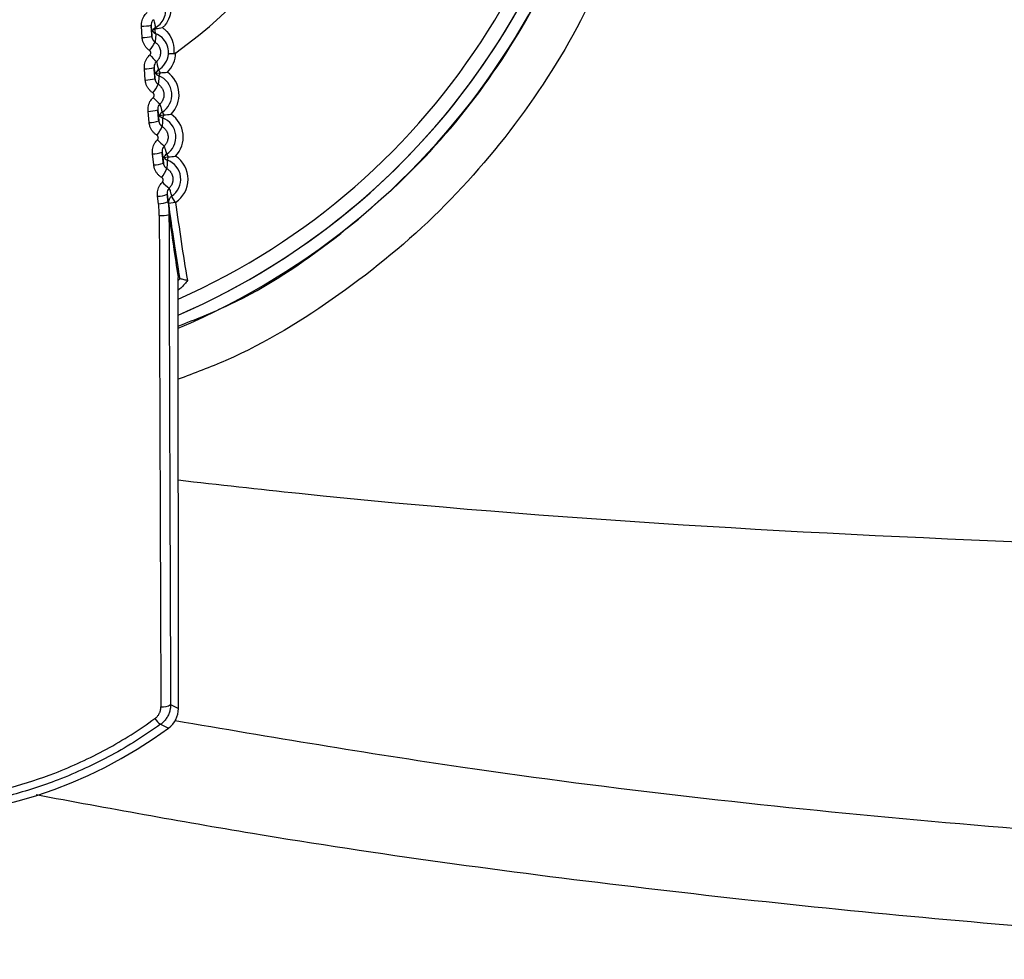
# Model space of a CAD drawing. Header units: millimetres. Extents: x -0.201 to 0.721, y -0.195 to 0.483.
# Tile 42 of 188: x 0.07 to 0.091, y 0.097 to 0.116. Entities that reach past the tile are written whole.
import ezdxf

# ---------------------------------------------------------------- set-up
doc = ezdxf.new("R2010")
doc.units = ezdxf.units.MM

msp = doc.modelspace()

# ---------------------------------------------------------------- linework, layer by layer
at = {"color": 7, "linetype": 'Continuous', "lineweight": 25}
for p, q in [((0.072902, 0.115663), (0.072887, 0.115894)), ((0.073087, 0.115914), (0.073101, 0.115683)), ((0.07317, 0.115842), (0.073182, 0.115845)), ((0.072965, 0.114787), (0.072947, 0.115018)), ((0.073146, 0.115043), (0.073165, 0.114814)), ((0.073176, 0.11493), (0.073269, 0.114937)), ((0.073235, 0.114994), (0.073269, 0.114937)), ((0.073269, 0.114937), (0.073245, 0.114875)), ((0.073044, 0.113913), (0.073022, 0.114142)), ((0.073221, 0.114173), (0.073243, 0.113945)), ((0.073252, 0.114061), (0.073345, 0.11407)), ((0.073311, 0.114126), (0.073345, 0.11407)), ((0.073345, 0.11407), (0.073322, 0.114007)), ((0.073138, 0.11304), (0.073112, 0.113267)), ((0.073311, 0.113304), (0.073337, 0.113078)), ((0.073401, 0.11326), (0.073437, 0.113204)), ((0.073344, 0.113193), (0.073437, 0.113204)), ((0.073437, 0.113204), (0.073415, 0.113141)), ((0.073416, 0.112437), (0.073436, 0.112287)), ((0.073237, 0.112243), (0.073217, 0.112395)), ((0.07359, 0.11227), (0.073441, 0.11225)), ((0.07359, 0.11227), (0.073507, 0.112395)), ((0.073648, 0.101855), (0.073642, 0.110727)), ((0.073642, 0.110664), (0.073673, 0.110698)), ((0.073673, 0.110698), (0.073673, 0.110698)), ((0.073652, 0.110472), (0.073642, 0.110486)), ((0.073487, 0.101937), (0.073648, 0.101855))]:
    msp.add_line(p, q, dxfattribs=at)
for centre, radius, start, end in [((0.067783, 0.123487), 0.0147499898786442, 293.406953, 69.608113), ((0.067783, 0.123487), 0.0144499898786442, 293.922054, 69.608113), ((0.067783, 0.123487), 0.0099999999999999, 305.517386, 52.190566), ((0.067783, 0.123487), 0.0147499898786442, 293.406725, 0.034943), ((0.067783, 0.123487), 0.015, 292.994652, 0.001141), ((0.072857, 0.117247), 0.0013527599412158, 271.279681, 279.78303), ((0.072872, 0.116915), 0.0012528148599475, 271.373803, 280.561334), ((0.07324, 0.11588), 0.0001499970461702, 212.327898, 247.566885), ((0.07319, 0.115752), 9.20102661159e-05, 102.53953, 139.850538), ((0.073249, 0.115735), 0.0001499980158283, 119.478468, 149.378143), ((0.073255, 0.115801), 9.40730227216e-05, 154.431201, 219.75888), ((0.073229, 0.115874), 5.53715860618e-05, 188.751642, 211.515263), ((0.071279, 0.116658), 0.0021794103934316, 324.566081, 330.018474), ((0.074291, 0.116356), 0.001617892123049, 220.496683, 227.349948), ((0.073023, 0.115356), 0.0004194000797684, 300.37193, 354.85625), ((0.073023, 0.115356), 0.0005693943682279, 314.375289, 359.129942), ((0.072917, 0.116058), 0.0010409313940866, 271.63943, 282.719382), ((0.073299, 0.115015), 0.0001499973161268, 214.660079, 248.700252), ((0.073311, 0.114865), 0.0001499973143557, 120.369596, 154.409769), ((0.073092, 0.114484), 0.0004194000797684, 301.37193, 68.697919), ((0.073092, 0.114484), 0.0005693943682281, 315.375289, 54.694559), ((0.072935, 0.115769), 0.0009821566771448, 271.735929, 283.488437), ((0.071644, 0.115546), 0.0017998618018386, 325.29166, 331.959922), ((0.074078, 0.115255), 0.0012551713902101, 221.011882, 229.779899), ((0.072992, 0.114991), 0.0008496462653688, 272.010433, 285.629962), ((0.073374, 0.114148), 0.0001499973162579, 215.660079, 249.700252), ((0.073389, 0.113998), 0.0001499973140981, 121.369596, 155.409769), ((0.073177, 0.113614), 0.0005693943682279, 316.375289, 55.694559), ((0.073014, 0.114723), 0.0008112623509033, 272.109772, 286.387639), ((0.073177, 0.113614), 0.0004194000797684, 302.37193, 69.697919), ((0.071917, 0.114519), 0.0015556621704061, 326.045508, 333.838751), ((0.073978, 0.114233), 0.0010174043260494, 221.510815, 232.252108), ((0.073082, 0.113988), 0.0007209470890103, 272.394806, 288.509389), ((0.073482, 0.113133), 0.0001499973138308, 122.369595, 156.409769), ((0.073108, 0.113733), 0.0006941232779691, 272.49736, 289.253713), ((0.073465, 0.113283), 0.0001499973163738, 216.660079, 250.700252), ((0.073276, 0.112745), 0.0004194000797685, 303.37193, 70.697919), ((0.073276, 0.112745), 0.0005693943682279, 303.37193, 56.694559), ((0.072144, 0.113539), 0.0013876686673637, 326.828089, 335.654275), ((0.073949, 0.113257), 0.0008503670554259, 221.995739, 234.762768), ((0.073187, 0.113023), 0.0006288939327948, 272.79438, 291.352704), ((0.073207, 0.112858), 0.0006155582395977, 272.865374, 291.842032), ((0.07359, 0.11227), 0.0001499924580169, 123.369058, 187.620825), ((0.122999, 0.118881), 0.0500000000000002, 187.621445, 189.419346), ((0.122999, 0.118881), 0.0498500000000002, 187.621445, 189.48827), ((0.073301, 0.112602), 0.0006041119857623, 265.52316, 284.651937), ((0.073333, 0.102161), 0.0002727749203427, 260.447289, 304.545031), ((0.073148, 0.101855), 0.0005000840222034, 306.170286, 0.0256), ((0.073442, 0.101807), 0.0003216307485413, 209.797303, 239.632093), ((0.093098, 0.142444), 0.0454610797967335, 244.155239, 244.383133), ((0.067792, 0.109183), 0.0095770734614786, 233.908888, 306.160961)]:
    msp.add_arc(centre, radius, start, end, dxfattribs=at)
for centre, major_axis, ratio, start_param, end_param in [((0.123058, 0.118881), (0.05005934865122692, 1.524764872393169e-05), 0.998814, 3.273566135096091, 3.301584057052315), ((0.074573, 0.118741), (-4.647776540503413e-05, 0.0762499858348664), 0.017429, 1.659314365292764, 1.793590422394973), ((0.074773, 0.118741), (-4.635585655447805e-05, 0.07604998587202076), 0.017475, 1.659314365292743, 1.793590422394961), ((0.125057, 0.118883), (0.05205934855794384, 1.58571934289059e-05), 0.99886, 3.273700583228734, 3.29878070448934)]:
    msp.add_ellipse(centre, major_axis=major_axis, ratio=ratio, start_param=start_param, end_param=end_param, dxfattribs=at)
for points, knots in [([(0.0736428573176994, 0.1097251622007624), (0.0739978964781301, 0.1098641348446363), (0.0751496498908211, 0.1103149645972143), (0.0768814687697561, 0.1114782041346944), (0.0787848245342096, 0.1131672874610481), (0.0803526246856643, 0.1151544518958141), (0.0815761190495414, 0.1173915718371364), (0.0821959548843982, 0.1191684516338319), (0.0824243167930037, 0.1201825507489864), (0.0824648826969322, 0.1203626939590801)], [0, 0, 0, 0, 0.0794577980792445, 0.2577625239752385, 0.4311152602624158, 0.609488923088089, 0.7829544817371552, 0.9614443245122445, 1, 1, 1, 1]), ([(0.0832220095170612, 0.1193510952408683), (0.0829024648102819, 0.1183699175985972), (0.0823040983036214, 0.1165326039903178), (0.0808201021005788, 0.1141067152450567), (0.0790762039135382, 0.112039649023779), (0.0769888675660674, 0.1103244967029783), (0.0751438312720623, 0.1091924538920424), (0.073973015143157, 0.1087537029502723), (0.0736435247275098, 0.1086302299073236)], [0, 0, 0, 0, 0.2069698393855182, 0.3875633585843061, 0.5681561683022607, 0.7487207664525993, 0.9292851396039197, 1, 1, 1, 1]), ([(0.0732664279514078, 0.1167306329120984), (0.073273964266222, 0.1167248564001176), (0.0733349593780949, 0.1166781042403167), (0.0734310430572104, 0.1165642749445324), (0.0734893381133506, 0.1164019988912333), (0.0735010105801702, 0.1162385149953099), (0.0734735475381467, 0.1160829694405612), (0.0733992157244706, 0.1159469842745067), (0.0733369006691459, 0.1158835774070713), (0.0733196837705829, 0.1158660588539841)], [0, 0, 0, 0, 0.0299268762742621, 0.2422129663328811, 0.4624280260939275, 0.5595650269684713, 0.7444257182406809, 0.9293879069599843, 1, 1, 1, 1]), ([(0.0731746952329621, 0.1158657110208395), (0.0731800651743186, 0.1158688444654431), (0.0732241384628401, 0.1158945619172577), (0.0733004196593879, 0.1159624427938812), (0.0733692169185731, 0.1160856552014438), (0.0733890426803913, 0.1162001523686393), (0.0733806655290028, 0.1163205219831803), (0.0733373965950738, 0.1164391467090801), (0.0732479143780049, 0.1165477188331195), (0.0731691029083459, 0.1165898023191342), (0.0731348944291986, 0.1166080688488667)], [0, 0, 0, 0, 0.0184156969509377, 0.1511451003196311, 0.2940414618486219, 0.4397030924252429, 0.5173265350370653, 0.6952926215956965, 0.8677403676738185, 1, 1, 1, 1]), ([(0.0728872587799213, 0.1158944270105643), (0.0728888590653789, 0.1159340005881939), (0.0728920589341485, 0.1160131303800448), (0.0729398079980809, 0.1161122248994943), (0.0729868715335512, 0.1161599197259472), (0.0730062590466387, 0.1161795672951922)], [0, 0, 0, 0, 0.3704018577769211, 0.7406411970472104, 1, 1, 1, 1]), ([(0.0731379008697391, 0.1160357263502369), (0.0731295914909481, 0.1160273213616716), (0.0731094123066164, 0.1160069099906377), (0.0730889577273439, 0.115964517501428), (0.0730875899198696, 0.1159306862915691), (0.073086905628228, 0.1159137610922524)], [0, 0, 0, 0, 0.2591622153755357, 0.6293710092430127, 1, 1, 1, 1]), ([(0.0730941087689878, 0.1157985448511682), (0.0730940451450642, 0.1157995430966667), (0.0730921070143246, 0.1158299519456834), (0.0730897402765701, 0.1158676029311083), (0.07308733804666, 0.1159067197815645), (0.073086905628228, 0.1159137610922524)], [0, 0, 0, 0, 0.0270783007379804, 0.8248671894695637, 1, 1, 1, 1]), ([(0.0731379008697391, 0.1160357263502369), (0.0731421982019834, 0.1160191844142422), (0.0731496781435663, 0.1159903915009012), (0.0731565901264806, 0.1159588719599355), (0.0731650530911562, 0.115918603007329), (0.073170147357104, 0.1158906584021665), (0.0731746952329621, 0.1158657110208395)], [0, 0, 0, 0, 0.2884461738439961, 0.5020697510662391, 0.5554757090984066, 1, 1, 1, 1]), ([(0.0731128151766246, 0.1157996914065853), (0.0731109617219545, 0.1157995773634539), (0.073101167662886, 0.1157989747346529), (0.0730955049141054, 0.1157986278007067), (0.0730941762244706, 0.115798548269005), (0.0730941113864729, 0.1157985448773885), (0.0730941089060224, 0.1157985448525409), (0.0730941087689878, 0.1157985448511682)], [0, 0, 0, 0, 0.1506320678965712, 0.7959727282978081, 0.9573076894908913, 0.9976414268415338, 1, 1, 1, 1]), ([(0.0731011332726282, 0.1156834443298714), (0.0731009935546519, 0.1156856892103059), (0.0731001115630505, 0.115699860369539), (0.0730980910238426, 0.1157325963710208), (0.0730961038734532, 0.1157653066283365), (0.0730946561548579, 0.1157893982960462), (0.0730942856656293, 0.1157955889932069), (0.0730941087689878, 0.1157985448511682)], [0, 0, 0, 0, 0.0555967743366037, 0.3509633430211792, 0.8320759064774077, 0.9198216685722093, 1, 1, 1, 1]), ([(0.0731011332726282, 0.1156834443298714), (0.0731013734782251, 0.1156805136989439), (0.0731020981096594, 0.1156716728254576), (0.0731043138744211, 0.1156599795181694), (0.073107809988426, 0.1156473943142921), (0.0731116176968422, 0.1156367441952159), (0.0731168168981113, 0.1156252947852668), (0.0731230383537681, 0.1156141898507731), (0.0731301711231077, 0.115603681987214), (0.0731381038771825, 0.1155938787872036), (0.0731468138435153, 0.1155848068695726), (0.0731563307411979, 0.1155763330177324), (0.0731633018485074, 0.115571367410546), (0.0731668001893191, 0.1155688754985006)], [0, 0, 0, 0, 0.0645587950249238, 0.1947553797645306, 0.2604599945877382, 0.3512962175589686, 0.4427603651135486, 0.5362059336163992, 0.63033676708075, 0.7211150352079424, 0.8125226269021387, 0.9059174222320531, 1, 1, 1, 1]), ([(0.0731128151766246, 0.1157996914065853), (0.0731134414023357, 0.1158009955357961), (0.0731142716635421, 0.1158027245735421), (0.0731184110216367, 0.11580979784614), (0.0731194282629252, 0.115811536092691)], [0, 0, 0, 0, 0.754251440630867, 1, 1, 1, 1]), ([(0.0731823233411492, 0.1157412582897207), (0.073182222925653, 0.1157393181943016), (0.0731815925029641, 0.1157271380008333), (0.0731784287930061, 0.11567049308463), (0.0731720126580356, 0.1156144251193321), (0.0731668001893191, 0.1155688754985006)], [0, 0, 0, 0, 0.0343228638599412, 0.2154837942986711, 1, 1, 1, 1]), ([(0.073182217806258, 0.1158451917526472), (0.0732258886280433, 0.115853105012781), (0.0732702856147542, 0.1158611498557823), (0.0733188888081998, 0.1158659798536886), (0.0733196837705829, 0.1158660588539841)], [0, 0, 0, 0, 0.9836438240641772, 1, 1, 1, 1]), ([(0.0734410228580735, 0.115318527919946), (0.0734418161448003, 0.1153420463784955), (0.0734444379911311, 0.115419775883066), (0.0734072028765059, 0.1155420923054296), (0.0733183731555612, 0.115667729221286), (0.0732275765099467, 0.1157168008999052), (0.0731823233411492, 0.1157412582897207)], [0, 0, 0, 0, 0.1283854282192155, 0.4243192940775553, 0.7130799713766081, 1, 1, 1, 1]), ([(0.0733196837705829, 0.1158660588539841), (0.0733388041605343, 0.1158510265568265), (0.0734116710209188, 0.1157937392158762), (0.0735080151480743, 0.1156598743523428), (0.0735606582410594, 0.1154852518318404), (0.073553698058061, 0.1153728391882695), (0.0735512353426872, 0.1153330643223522)], [0, 0, 0, 0, 0.1205557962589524, 0.4594321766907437, 0.8087313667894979, 1, 1, 1, 1]), ([(0.0730547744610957, 0.1153944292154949), (0.0730468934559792, 0.1154000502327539), (0.0730310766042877, 0.1154113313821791), (0.0730090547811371, 0.1154308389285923), (0.0729884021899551, 0.1154522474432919), (0.0729697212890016, 0.115475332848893), (0.0729531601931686, 0.1154997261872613), (0.0729387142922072, 0.115525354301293), (0.0729263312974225, 0.1155524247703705), (0.0729172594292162, 0.1155777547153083), (0.0729090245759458, 0.1156074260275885), (0.072903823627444, 0.1156347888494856), (0.0729021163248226, 0.1156556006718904), (0.0729015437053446, 0.1156625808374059)], [0, 0, 0, 0, 0.0907578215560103, 0.1821471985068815, 0.2755258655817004, 0.3695906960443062, 0.4604281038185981, 0.5518948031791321, 0.6453437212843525, 0.7394765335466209, 0.8040515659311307, 0.9342800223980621, 1, 1, 1, 1]), ([(0.0731668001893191, 0.1155688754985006), (0.0731725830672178, 0.115564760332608), (0.073184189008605, 0.115556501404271), (0.0732003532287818, 0.1155422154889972), (0.0732155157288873, 0.1155265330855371), (0.0732292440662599, 0.1155096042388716), (0.073241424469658, 0.1154916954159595), (0.0732520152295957, 0.1154729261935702), (0.073261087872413, 0.1154531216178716), (0.0732684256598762, 0.1154326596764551), (0.0732739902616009, 0.1154117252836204), (0.0732777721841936, 0.1153905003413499), (0.0732797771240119, 0.1153688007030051), (0.0732799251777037, 0.1153470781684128), (0.0732776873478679, 0.1153182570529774), (0.0732718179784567, 0.1152898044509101), (0.0732624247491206, 0.1152624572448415), (0.0732536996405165, 0.1152426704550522), (0.0732433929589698, 0.1152237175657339), (0.0732313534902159, 0.1152055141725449), (0.0732157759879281, 0.1151855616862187), (0.0732028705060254, 0.1151730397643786), (0.0731952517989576, 0.1151656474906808)], [0, 0, 0, 0, 0.045752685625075, 0.0918233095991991, 0.1388967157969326, 0.1863166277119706, 0.2322170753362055, 0.2784385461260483, 0.3251572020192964, 0.3725569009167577, 0.4184752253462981, 0.4647149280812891, 0.5114523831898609, 0.5588716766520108, 0.6046461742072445, 0.6977530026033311, 0.7451969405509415, 0.7909754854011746, 0.8370724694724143, 0.8841739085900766, 0.9316224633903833, 0.9999999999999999, 0.9999999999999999, 0.9999999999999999, 0.9999999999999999]), ([(0.0729469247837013, 0.1150175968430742), (0.072947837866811, 0.1150572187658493), (0.0729496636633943, 0.1151364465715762), (0.0729957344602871, 0.115236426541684), (0.0730420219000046, 0.115284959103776), (0.0730610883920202, 0.1153049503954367)], [0, 0, 0, 0, 0.3704051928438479, 0.7406604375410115, 1, 1, 1, 1]), ([(0.0730610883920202, 0.1153049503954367), (0.0730627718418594, 0.1153065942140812), (0.07306671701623, 0.1153104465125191), (0.0730718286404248, 0.1153176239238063), (0.0730760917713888, 0.1153262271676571), (0.0730788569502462, 0.1153355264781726), (0.073080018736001, 0.1153450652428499), (0.0730795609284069, 0.1153547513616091), (0.0730775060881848, 0.1153641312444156), (0.0730738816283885, 0.1153731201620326), (0.07306883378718, 0.115381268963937), (0.0730624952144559, 0.1153886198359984), (0.0730573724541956, 0.1153924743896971), (0.0730547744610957, 0.1153944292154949)], [0, 0, 0, 0, 0.068383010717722, 0.1602559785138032, 0.2547917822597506, 0.3467249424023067, 0.4413120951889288, 0.5331993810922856, 0.6277341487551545, 0.7195130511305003, 0.8139400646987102, 0.9056402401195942, 1, 1, 1, 1]), ([(0.0734410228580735, 0.115318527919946), (0.0734410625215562, 0.115318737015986), (0.0734415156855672, 0.1153211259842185), (0.0734470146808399, 0.1153258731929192), (0.0734682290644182, 0.1153310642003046), (0.0735043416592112, 0.1153340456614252), (0.0735356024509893, 0.1153333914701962), (0.0735512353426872, 0.1153330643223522)], [0, 0, 0, 0, 0.0195411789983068, 0.2232622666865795, 0.4837453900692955, 0.7418314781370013, 1, 1, 1, 1]), ([(0.0735512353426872, 0.1153330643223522), (0.0735581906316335, 0.1153336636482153), (0.0735720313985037, 0.11533485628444), (0.0735854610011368, 0.1153424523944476), (0.0735919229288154, 0.1153469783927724), (0.0735926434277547, 0.1153474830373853)], [0, 0, 0, 0, 0.4729933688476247, 0.9412392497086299, 1, 1, 1, 1]), ([(0.0731952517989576, 0.1151656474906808), (0.0731870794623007, 0.115157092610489), (0.0731672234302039, 0.1151363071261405), (0.0731474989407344, 0.1150935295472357), (0.0731467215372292, 0.1150596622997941), (0.073146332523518, 0.1150427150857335)], [0, 0, 0, 0, 0.2589583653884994, 0.6291818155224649, 1, 1, 1, 1]), ([(0.0731952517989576, 0.1151656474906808), (0.0731998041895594, 0.1151492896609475), (0.0732077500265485, 0.1151207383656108), (0.0732151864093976, 0.1150894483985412), (0.07322452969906, 0.1150485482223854), (0.0732302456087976, 0.1150199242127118), (0.0732353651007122, 0.1149942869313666)], [0, 0, 0, 0, 0.2831737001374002, 0.4942572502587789, 0.547028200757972, 1, 1, 1, 1]), ([(0.0731555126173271, 0.1149280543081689), (0.0731554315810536, 0.1149290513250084), (0.0731529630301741, 0.1149594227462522), (0.0731499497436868, 0.1149969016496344), (0.0731468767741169, 0.1150358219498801), (0.073146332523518, 0.1150427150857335)], [0, 0, 0, 0, 0.0271714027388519, 0.8277032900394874, 0.9999999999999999, 0.9999999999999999, 0.9999999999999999, 0.9999999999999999]), ([(0.0731759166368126, 0.1149296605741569), (0.0731734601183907, 0.1149294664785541), (0.0731627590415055, 0.1149286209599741), (0.0731569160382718, 0.1149281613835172), (0.0731555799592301, 0.1149280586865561), (0.0731555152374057, 0.1149280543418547), (0.0731555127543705, 0.1149280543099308), (0.0731555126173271, 0.1149280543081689)], [0, 0, 0, 0, 0.1845951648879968, 0.8041328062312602, 0.9590170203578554, 0.9977380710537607, 0.9999999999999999, 0.9999999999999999, 0.9999999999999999, 0.9999999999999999]), ([(0.0731645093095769, 0.1148135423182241), (0.0731643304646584, 0.1148157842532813), (0.0731632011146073, 0.1148299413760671), (0.0731605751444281, 0.1148630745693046), (0.0731579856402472, 0.1148961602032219), (0.0731561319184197, 0.1149200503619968), (0.0731556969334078, 0.114925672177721), (0.0731555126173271, 0.1149280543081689)], [0, 0, 0, 0, 0.0558277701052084, 0.3525350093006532, 0.8467166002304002, 0.9350492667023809, 1, 1, 1, 1]), ([(0.0732448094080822, 0.1148752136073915), (0.0732447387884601, 0.114873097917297), (0.0732443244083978, 0.1148606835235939), (0.0732421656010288, 0.1148031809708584), (0.0732367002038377, 0.114746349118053), (0.073232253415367, 0.1147001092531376)], [0, 0, 0, 0, 0.036875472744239, 0.2163769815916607, 1, 1, 1, 1]), ([(0.0732689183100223, 0.1149370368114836), (0.0733186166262, 0.1149409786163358), (0.0733691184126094, 0.1149449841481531), (0.0734207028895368, 0.1149490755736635), (0.0734215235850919, 0.1149491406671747)], [0, 0, 0, 0, 0.9840902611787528, 1, 1, 1, 1]), ([(0.0731232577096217, 0.114521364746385), (0.0731152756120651, 0.1145268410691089), (0.0730992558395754, 0.1145378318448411), (0.0730768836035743, 0.1145569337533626), (0.0730558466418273, 0.1145779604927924), (0.0730367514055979, 0.1146006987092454), (0.0730197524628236, 0.1146247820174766), (0.0730048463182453, 0.1146501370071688), (0.0729919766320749, 0.1146769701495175), (0.0729824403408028, 0.1147021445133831), (0.0729736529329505, 0.1147317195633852), (0.0729679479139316, 0.1147590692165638), (0.0729658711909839, 0.1147799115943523), (0.0729651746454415, 0.1147869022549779)], [0, 0, 0, 0, 0.0906769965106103, 0.1819853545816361, 0.2752820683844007, 0.3692644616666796, 0.4600216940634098, 0.5514074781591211, 0.6447727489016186, 0.7388208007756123, 0.8035551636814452, 0.9341112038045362, 1, 1, 1, 1]), ([(0.0731645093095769, 0.1148135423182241), (0.0731648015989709, 0.1148106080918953), (0.0731656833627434, 0.1148017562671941), (0.0731681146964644, 0.1147900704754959), (0.0731718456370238, 0.1147775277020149), (0.0731758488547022, 0.1147669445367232), (0.0731812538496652, 0.1147555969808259), (0.0731876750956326, 0.114744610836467), (0.0731949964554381, 0.1147342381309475), (0.0732031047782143, 0.1147245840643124), (0.0732119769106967, 0.1147156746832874), (0.0732216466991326, 0.1147073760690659), (0.0732287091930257, 0.1147025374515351), (0.073232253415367, 0.1147001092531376)], [0, 0, 0, 0, 0.0647476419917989, 0.1953273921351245, 0.2612268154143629, 0.3519993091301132, 0.4433969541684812, 0.5367684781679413, 0.6308233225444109, 0.721482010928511, 0.8127686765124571, 0.9060403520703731, 1, 1, 1, 1]), ([(0.073232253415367, 0.1147001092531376), (0.0732381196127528, 0.1146960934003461), (0.0732498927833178, 0.1146880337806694), (0.0732663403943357, 0.1146740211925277), (0.0732818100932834, 0.1146585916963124), (0.0732958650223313, 0.1146418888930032), (0.0733083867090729, 0.1146241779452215), (0.0733193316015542, 0.1146055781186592), (0.0733287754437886, 0.1145859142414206), (0.0733364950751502, 0.1145655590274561), (0.0733424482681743, 0.1145446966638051), (0.0733466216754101, 0.1145235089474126), (0.0733490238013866, 0.1145018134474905), (0.0733495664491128, 0.114480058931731), (0.0733478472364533, 0.1144511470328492), (0.0733424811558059, 0.1144225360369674), (0.0733335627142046, 0.1143949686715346), (0.0733251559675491, 0.1143749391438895), (0.0733151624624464, 0.1143557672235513), (0.0733034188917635, 0.1143373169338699), (0.073288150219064, 0.1143170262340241), (0.0732753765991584, 0.1143042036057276), (0.0732678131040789, 0.1142966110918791)], [0, 0, 0, 0, 0.0457214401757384, 0.0917606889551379, 0.1388023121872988, 0.1861902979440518, 0.2320498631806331, 0.2782301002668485, 0.3249069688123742, 0.3722641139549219, 0.4181533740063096, 0.4643638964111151, 0.5110719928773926, 0.5584616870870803, 0.6042224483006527, 0.697302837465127, 0.7447341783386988, 0.790504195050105, 0.8369293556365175, 0.8836872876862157, 0.9311291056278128, 1, 1, 1, 1]), ([(0.0731311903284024, 0.1144313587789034), (0.0731328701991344, 0.1144330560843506), (0.0731367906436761, 0.1144370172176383), (0.0731418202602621, 0.1144443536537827), (0.0731459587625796, 0.1144530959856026), (0.0731485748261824, 0.1144625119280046), (0.0731495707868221, 0.1144721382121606), (0.0731489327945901, 0.1144818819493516), (0.073146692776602, 0.114491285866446), (0.0731428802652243, 0.1145002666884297), (0.0731376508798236, 0.1145083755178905), (0.0731311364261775, 0.1145156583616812), (0.0731259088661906, 0.1145194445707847), (0.0731232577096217, 0.114521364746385)], [0, 0, 0, 0, 0.0688765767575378, 0.1607426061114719, 0.2552729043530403, 0.3471945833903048, 0.4417696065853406, 0.5336086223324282, 0.628091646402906, 0.7197828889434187, 0.8141175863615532, 0.905729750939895, 1, 1, 1, 1]), ([(0.0730218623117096, 0.1141418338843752), (0.0730220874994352, 0.1141814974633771), (0.0730225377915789, 0.1142608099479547), (0.0730669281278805, 0.11436166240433), (0.0731124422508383, 0.1144110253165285), (0.0731311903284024, 0.1144313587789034)], [0, 0, 0, 0, 0.3703959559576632, 0.7406548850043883, 0.9999999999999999, 0.9999999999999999, 0.9999999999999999, 0.9999999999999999]), ([(0.0732678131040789, 0.1142966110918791), (0.0732597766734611, 0.1142879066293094), (0.0732402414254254, 0.1142667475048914), (0.0732212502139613, 0.1142235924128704), (0.0732210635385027, 0.1141896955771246), (0.0732209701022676, 0.1141727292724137)], [0, 0, 0, 0, 0.2587525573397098, 0.6289851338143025, 1, 1, 1, 1]), ([(0.0732678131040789, 0.1142966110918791), (0.0732726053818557, 0.1142804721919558), (0.0732810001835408, 0.1142522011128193), (0.0732889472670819, 0.1142211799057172), (0.0732990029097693, 0.1141804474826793), (0.0733052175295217, 0.1141519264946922), (0.0733107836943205, 0.1141263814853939)], [0, 0, 0, 0, 0.2814645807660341, 0.4930514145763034, 0.5459481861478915, 1, 1, 1, 1]), ([(0.0732320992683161, 0.114058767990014), (0.0732320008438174, 0.114059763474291), (0.0732290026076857, 0.1140900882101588), (0.0732253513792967, 0.1141273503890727), (0.0732216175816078, 0.1141660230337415), (0.0732209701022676, 0.1141727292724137)], [0, 0, 0, 0, 0.0272901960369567, 0.8313220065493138, 1, 1, 1, 1]), ([(0.0732524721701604, 0.114060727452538), (0.0732500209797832, 0.1140604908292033), (0.0732393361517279, 0.1140594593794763), (0.0732335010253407, 0.1140588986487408), (0.0732321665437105, 0.1140587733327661), (0.0732321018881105, 0.1140587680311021), (0.0732320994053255, 0.1140587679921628), (0.0732320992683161, 0.114058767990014)], [0, 0, 0, 0, 0.1844679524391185, 0.8041025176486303, 0.9590109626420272, 0.9977380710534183, 0.9999999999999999, 0.9999999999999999, 0.9999999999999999, 0.9999999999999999]), ([(0.0732430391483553, 0.1139449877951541), (0.0732428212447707, 0.1139472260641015), (0.0732414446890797, 0.1139613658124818), (0.0732382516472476, 0.113994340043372), (0.073235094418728, 0.1140272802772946), (0.0732328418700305, 0.1140509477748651), (0.0732323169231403, 0.1140564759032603), (0.0732320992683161, 0.114058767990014)], [0, 0, 0, 0, 0.0561178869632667, 0.3545118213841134, 0.8483364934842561, 0.9371168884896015, 1, 1, 1, 1]), ([(0.0733453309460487, 0.1140697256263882), (0.0733949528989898, 0.1140745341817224), (0.0734453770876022, 0.1140794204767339), (0.0734968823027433, 0.11408441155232), (0.0734977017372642, 0.1140844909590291)], [0, 0, 0, 0, 0.9840902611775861, 1, 1, 1, 1]), ([(0.0732069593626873, 0.1136497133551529), (0.0731988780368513, 0.1136550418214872), (0.0731826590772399, 0.1136657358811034), (0.0731599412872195, 0.1136844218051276), (0.0731385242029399, 0.1137050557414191), (0.0731190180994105, 0.1137274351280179), (0.0731015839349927, 0.1137511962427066), (0.0730862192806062, 0.1137762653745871), (0.0730728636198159, 0.1138028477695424), (0.0730628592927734, 0.1138278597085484), (0.0730535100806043, 0.1138573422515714), (0.0730472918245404, 0.1138846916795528), (0.0730448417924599, 0.1139055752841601), (0.073044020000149, 0.1139125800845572)], [0, 0, 0, 0, 0.0905741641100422, 0.1817794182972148, 0.2749717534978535, 0.3688491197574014, 0.4595040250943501, 0.5507864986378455, 0.6440448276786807, 0.7379844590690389, 0.8029220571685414, 0.933895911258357, 1, 1, 1, 1]), ([(0.0732430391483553, 0.1139449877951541), (0.0732433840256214, 0.1139420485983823), (0.0732444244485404, 0.1139331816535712), (0.0732470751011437, 0.1139214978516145), (0.0732510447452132, 0.1139089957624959), (0.0732552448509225, 0.1138984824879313), (0.0732608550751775, 0.1138872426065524), (0.0732674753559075, 0.1138763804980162), (0.0732749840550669, 0.1138661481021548), (0.0732832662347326, 0.1138566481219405), (0.0732922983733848, 0.113847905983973), (0.0733021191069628, 0.1138397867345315), (0.0733092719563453, 0.1138350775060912), (0.0733128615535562, 0.1138327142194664)], [0, 0, 0, 0, 0.0649924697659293, 0.1960687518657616, 0.2622205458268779, 0.3529110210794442, 0.4442231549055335, 0.5374998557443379, 0.6314575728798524, 0.721959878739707, 0.8130886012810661, 0.9062000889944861, 1, 1, 1, 1]), ([(0.0733223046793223, 0.1140074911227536), (0.0733222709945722, 0.1140053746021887), (0.0733220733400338, 0.1139929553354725), (0.073320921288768, 0.1139355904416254), (0.0733164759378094, 0.1138788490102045), (0.0733128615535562, 0.1138327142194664)], [0, 0, 0, 0, 0.0369812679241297, 0.2169977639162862, 1, 1, 1, 1]), ([(0.0733128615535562, 0.1138327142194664), (0.0733188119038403, 0.1138287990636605), (0.0733307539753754, 0.113820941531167), (0.073347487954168, 0.113807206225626), (0.0733632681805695, 0.113792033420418), (0.073377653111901, 0.1137755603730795), (0.0733905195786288, 0.1137580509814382), (0.0734018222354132, 0.1137396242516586), (0.0734116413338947, 0.11372010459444), (0.0734197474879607, 0.1136998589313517), (0.073426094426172, 0.1136790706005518), (0.0734306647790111, 0.1136579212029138), (0.0734334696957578, 0.1136362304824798), (0.0734344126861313, 0.1136144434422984), (0.0734332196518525, 0.1135854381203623), (0.0734283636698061, 0.11355666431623), (0.0734199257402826, 0.1135288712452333), (0.073411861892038, 0.1135086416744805), (0.0734021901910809, 0.1134892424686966), (0.0733907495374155, 0.1134705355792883), (0.0733757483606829, 0.1134498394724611), (0.073363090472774, 0.1134366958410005), (0.0733555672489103, 0.1134288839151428)], [0, 0, 0, 0, 0.04568111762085, 0.0916798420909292, 0.1386803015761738, 0.186026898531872, 0.231834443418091, 0.2779621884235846, 0.3245858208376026, 0.3718886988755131, 0.417740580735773, 0.46391354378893, 0.5105838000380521, 0.5579352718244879, 0.6036784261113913, 0.6967247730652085, 0.74413979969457, 0.7899000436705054, 0.8363162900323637, 0.883065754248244, 0.9305000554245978, 1, 1, 1, 1]), ([(0.0731120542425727, 0.1132674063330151), (0.0731115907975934, 0.113307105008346), (0.0731106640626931, 0.1133864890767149), (0.0731533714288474, 0.1134882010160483), (0.073198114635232, 0.11353838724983), (0.0732165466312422, 0.1135590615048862)], [0, 0, 0, 0, 0.370374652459, 0.7406253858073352, 1, 1, 1, 1]), ([(0.0732165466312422, 0.1135590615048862), (0.0732182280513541, 0.1135608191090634), (0.0732221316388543, 0.1135648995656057), (0.0732270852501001, 0.1135724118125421), (0.0732311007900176, 0.1135813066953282), (0.0732335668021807, 0.1135908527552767), (0.0732343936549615, 0.1136005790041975), (0.0732335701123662, 0.1136103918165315), (0.073231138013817, 0.1136198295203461), (0.0732271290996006, 0.1136288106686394), (0.0732217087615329, 0.1136368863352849), (0.0732150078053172, 0.1136441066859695), (0.0732096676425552, 0.1136478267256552), (0.0732069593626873, 0.1136497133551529)], [0, 0, 0, 0, 0.0695055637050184, 0.1613642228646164, 0.2558888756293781, 0.3477946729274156, 0.4423528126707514, 0.5341289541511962, 0.6285445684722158, 0.720124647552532, 0.814342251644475, 0.9058431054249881, 1, 1, 1, 1]), ([(0.0733555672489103, 0.1134288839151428), (0.0733476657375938, 0.1134200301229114), (0.0733284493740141, 0.1133984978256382), (0.0733101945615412, 0.1133549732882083), (0.0733105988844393, 0.1133210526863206), (0.0733108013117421, 0.1133040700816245)], [0, 0, 0, 0, 0.2585487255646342, 0.6287868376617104, 1, 1, 1, 1]), ([(0.0733238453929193, 0.1131909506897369), (0.0733237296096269, 0.1131919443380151), (0.0733202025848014, 0.1132222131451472), (0.0733159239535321, 0.1132592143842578), (0.0733115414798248, 0.1132975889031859), (0.0733108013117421, 0.1133040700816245)], [0, 0, 0, 0, 0.0274352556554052, 0.835740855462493, 1, 1, 1, 1]), ([(0.0733555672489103, 0.1134288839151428), (0.0733607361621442, 0.1134124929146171), (0.073369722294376, 0.1133839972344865), (0.0733782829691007, 0.1133527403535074), (0.0733888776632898, 0.1133126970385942), (0.0733954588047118, 0.1132848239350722), (0.0734013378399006, 0.1132599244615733)], [0, 0, 0, 0, 0.2882628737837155, 0.5011436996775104, 0.5543639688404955, 1, 1, 1, 1]), ([(0.0733441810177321, 0.1131932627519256), (0.0733417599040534, 0.1131929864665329), (0.0733310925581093, 0.1131917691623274), (0.0733252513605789, 0.1131911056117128), (0.0733239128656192, 0.1131909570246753), (0.0733238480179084, 0.1131909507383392), (0.0733238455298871, 0.1131909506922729), (0.0733238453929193, 0.1131909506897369)], [0, 0, 0, 0, 0.1823908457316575, 0.8036079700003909, 0.9589120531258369, 0.9977380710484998, 1, 1, 1, 1]), ([(0.0733366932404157, 0.1130780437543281), (0.0733364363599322, 0.1130802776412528), (0.0733348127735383, 0.1130943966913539), (0.0733310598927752, 0.1131271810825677), (0.0733273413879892, 0.1131599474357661), (0.0733247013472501, 0.1131833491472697), (0.0733240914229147, 0.1131887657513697), (0.0733238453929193, 0.1131909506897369)], [0, 0, 0, 0, 0.0564684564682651, 0.3569030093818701, 0.8502872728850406, 0.9396091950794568, 1, 1, 1, 1]), ([(0.0733366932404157, 0.1130780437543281), (0.0733370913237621, 0.1130750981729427), (0.0733382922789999, 0.1130662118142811), (0.0733411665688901, 0.1130545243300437), (0.0733453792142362, 0.1130420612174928), (0.0733497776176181, 0.1130316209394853), (0.0733555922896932, 0.1130204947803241), (0.0733624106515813, 0.1130097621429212), (0.0733701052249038, 0.1129996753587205), (0.0733785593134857, 0.1129903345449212), (0.0733877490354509, 0.11298176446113), (0.0733977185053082, 0.1129738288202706), (0.0734049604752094, 0.112969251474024), (0.0734085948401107, 0.1129669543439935)], [0, 0, 0, 0, 0.0652957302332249, 0.1969870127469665, 0.2634514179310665, 0.3540399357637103, 0.445245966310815, 0.5384057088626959, 0.6322438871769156, 0.7225517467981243, 0.81348431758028, 0.906397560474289, 1, 1, 1, 1]), ([(0.0734149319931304, 0.1131412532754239), (0.0734149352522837, 0.1131391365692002), (0.0734149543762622, 0.1131267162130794), (0.0734148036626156, 0.1130695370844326), (0.0734113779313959, 0.1130129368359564), (0.0734085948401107, 0.1129669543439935)], [0, 0, 0, 0, 0.0371075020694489, 0.2177384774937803, 1, 1, 1, 1]), ([(0.0734368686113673, 0.1132038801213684), (0.0734863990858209, 0.1132095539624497), (0.0735367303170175, 0.1132153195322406), (0.0735881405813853, 0.113221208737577), (0.0735889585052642, 0.1132213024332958)], [0, 0, 0, 0, 0.9840902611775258, 1, 1, 1, 1]), ([(0.0733058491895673, 0.1127797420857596), (0.0732976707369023, 0.1127849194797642), (0.073281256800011, 0.1127953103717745), (0.0732581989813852, 0.1128135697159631), (0.0732364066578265, 0.1128337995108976), (0.0732164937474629, 0.1128558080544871), (0.0731986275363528, 0.1128792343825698), (0.0731828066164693, 0.1129040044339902), (0.0731689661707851, 0.1129303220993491), (0.0731584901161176, 0.1129551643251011), (0.0731485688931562, 0.1129845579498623), (0.0731418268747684, 0.1130119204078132), (0.0731389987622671, 0.1130328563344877), (0.0731380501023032, 0.1130398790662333)], [0, 0, 0, 0, 0.0904483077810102, 0.1815273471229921, 0.2745918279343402, 0.3683405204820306, 0.458869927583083, 0.5500256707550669, 0.6431527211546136, 0.7369592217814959, 0.802145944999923, 0.9336319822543, 1, 1, 1, 1]), ([(0.0734085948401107, 0.1129669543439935), (0.0734146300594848, 0.1129631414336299), (0.07342674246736, 0.1129554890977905), (0.0734437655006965, 0.1129420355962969), (0.0734598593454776, 0.1129271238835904), (0.0734745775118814, 0.1129108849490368), (0.0734877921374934, 0.1128935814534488), (0.0734994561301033, 0.1128753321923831), (0.073509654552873, 0.1128559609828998), (0.0735181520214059, 0.1128358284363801), (0.0735248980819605, 0.1128151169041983), (0.0735298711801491, 0.1127940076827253), (0.0735330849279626, 0.1127723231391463), (0.0735344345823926, 0.112750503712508), (0.0735337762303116, 0.1127214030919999), (0.0735294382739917, 0.1126924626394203), (0.073521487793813, 0.1126644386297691), (0.073513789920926, 0.1126440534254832), (0.0735044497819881, 0.1126244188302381), (0.0734933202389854, 0.1126054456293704), (0.0734785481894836, 0.1125842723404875), (0.0734659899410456, 0.112570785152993), (0.0734584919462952, 0.1125627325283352)], [0, 0, 0, 0, 0.0456312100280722, 0.0915797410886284, 0.1385290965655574, 0.1858242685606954, 0.2315681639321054, 0.2776316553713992, 0.3241900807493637, 0.37142642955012, 0.4172320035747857, 0.4633583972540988, 0.5099816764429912, 0.5572856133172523, 0.603006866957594, 0.6960106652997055, 0.7434051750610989, 0.789154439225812, 0.835223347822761, 0.8823007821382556, 0.9297268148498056, 1, 1, 1, 1]), ([(0.0732174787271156, 0.1123945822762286), (0.0732163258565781, 0.1124343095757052), (0.0732140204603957, 0.112513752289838), (0.0732550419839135, 0.1126163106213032), (0.0732990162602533, 0.1126673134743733), (0.0733171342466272, 0.1126883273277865)], [0, 0, 0, 0, 0.3703415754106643, 0.7405723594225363, 1, 1, 1, 1]), ([(0.0733171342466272, 0.1126883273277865), (0.0733188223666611, 0.1126901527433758), (0.073322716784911, 0.1126943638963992), (0.0733275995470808, 0.1127020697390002), (0.0733314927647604, 0.112711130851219), (0.0733338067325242, 0.1127208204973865), (0.0733344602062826, 0.1127306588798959), (0.0733334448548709, 0.112740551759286), (0.0733308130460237, 0.112750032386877), (0.0733265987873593, 0.1127590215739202), (0.0733209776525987, 0.1127670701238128), (0.0733140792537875, 0.1127742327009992), (0.0733086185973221, 0.1127778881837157), (0.0733058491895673, 0.1127797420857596)], [0, 0, 0, 0, 0.0702790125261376, 0.1621305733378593, 0.2566500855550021, 0.3485349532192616, 0.4430707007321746, 0.5347678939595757, 0.6290988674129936, 0.7205428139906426, 0.8146170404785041, 0.905981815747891, 1, 1, 1, 1]), ([(0.0734584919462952, 0.1125627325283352), (0.0734507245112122, 0.1125537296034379), (0.0734318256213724, 0.1125318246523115), (0.0734143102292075, 0.1124879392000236), (0.073415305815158, 0.1124540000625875), (0.0734158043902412, 0.1124370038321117)], [0, 0, 0, 0, 0.2583514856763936, 0.6285931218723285, 1, 1, 1, 1]), ([(0.0734408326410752, 0.1122500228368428), (0.0734372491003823, 0.1122764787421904), (0.0734332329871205, 0.1123061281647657), (0.0734273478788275, 0.1123500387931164), (0.0734227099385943, 0.1123847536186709), (0.0734183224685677, 0.1124179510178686), (0.0734158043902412, 0.1124370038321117)], [0, 0, 0, 0, 0.4436661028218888, 0.4972214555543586, 0.7114428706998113, 1, 1, 1, 1]), ([(0.0734584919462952, 0.1125627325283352), (0.0734639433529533, 0.1125464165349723), (0.073473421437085, 0.1125180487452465), (0.0734825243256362, 0.1124869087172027), (0.0734937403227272, 0.112447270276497), (0.0735007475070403, 0.1124197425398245), (0.0735069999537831, 0.1123951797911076)], [0, 0, 0, 0, 0.289594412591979, 0.5035031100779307, 0.5569803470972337, 1, 1, 1, 1]), ([(0.0732536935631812, 0.1119994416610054), (0.0732534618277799, 0.1120197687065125), (0.0732529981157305, 0.1120604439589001), (0.0732497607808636, 0.1121214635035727), (0.073244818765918, 0.112182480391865), (0.0732398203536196, 0.1122230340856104), (0.0732373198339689, 0.1122433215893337)], [0, 0, 0, 0, 0.2493469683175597, 0.4989535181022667, 0.7493450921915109, 1, 1, 1, 1]), ([(0.0734355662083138, 0.112286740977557), (0.0734383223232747, 0.1122644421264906), (0.0734438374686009, 0.1122198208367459), (0.0734493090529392, 0.1121525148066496), (0.0734529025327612, 0.1120849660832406), (0.0734534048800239, 0.1120398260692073), (0.073453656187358, 0.1120172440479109)], [0, 0, 0, 0, 0.2493372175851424, 0.4989381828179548, 0.7493357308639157, 1, 1, 1, 1]), ([(0.0736400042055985, 0.110900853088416), (0.0736384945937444, 0.1109097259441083), (0.0736355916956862, 0.1109267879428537), (0.0736318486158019, 0.1109441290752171), (0.0736300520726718, 0.1109524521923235)], [0, 0, 0, 0, 0.5200361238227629, 1, 1, 1, 1]), ([(0.0736300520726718, 0.1109524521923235), (0.0736363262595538, 0.1108798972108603), (0.0736428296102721, 0.1108046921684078), (0.0736422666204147, 0.1107294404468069), (0.0736422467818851, 0.1107267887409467)], [0, 0, 0, 0, 0.9647621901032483, 1, 1, 1, 1]), ([(0.0736400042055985, 0.110900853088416), (0.0736437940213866, 0.1108775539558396), (0.0736513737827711, 0.1108309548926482), (0.0736623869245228, 0.1107640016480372), (0.0736691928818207, 0.1107230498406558), (0.0736732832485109, 0.1106984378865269)], [0, 0, 0, 0, 0.2851977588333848, 0.5704052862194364, 1, 1, 1, 1]), ([(0.0738311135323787, 0.1106638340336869), (0.0738230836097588, 0.1106511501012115), (0.0737760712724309, 0.1105768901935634), (0.0737083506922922, 0.1105194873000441), (0.0736521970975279, 0.1104718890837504)], [0, 0, 0, 0, 0.170804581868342, 1, 1, 1, 1]), ([(0.0738311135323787, 0.1106638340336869), (0.073830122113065, 0.1106640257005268), (0.0738160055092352, 0.1106667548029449), (0.0737845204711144, 0.1106730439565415), (0.0737410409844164, 0.1106823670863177), (0.0737041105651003, 0.1106908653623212), (0.073679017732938, 0.110696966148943), (0.0736752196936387, 0.1106979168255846), (0.0736733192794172, 0.1106983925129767)], [0, 0, 0, 0, 0.0125839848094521, 0.1791806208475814, 0.3999619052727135, 0.6050533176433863, 0.8023816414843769, 1, 1, 1, 1]), ([(0.0736447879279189, 0.1065578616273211), (0.0744744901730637, 0.1064644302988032), (0.0805525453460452, 0.1057799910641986), (0.0919429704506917, 0.1051697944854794), (0.1077821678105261, 0.1047689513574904), (0.1236264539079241, 0.105139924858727), (0.1394450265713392, 0.1061374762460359), (0.149934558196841, 0.1073891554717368), (0.1551790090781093, 0.1080149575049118)], [0, 0, 0, 0, 0.0306504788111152, 0.224532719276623, 0.4183957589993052, 0.6122533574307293, 0.806138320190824, 1, 1, 1, 1]), ([(0.154468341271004, 0.1040399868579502), (0.1506461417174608, 0.1032216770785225), (0.1430520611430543, 0.1015958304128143), (0.1313717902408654, 0.0999386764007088), (0.1195944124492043, 0.098903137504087), (0.1085185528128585, 0.0985881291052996), (0.0982589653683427, 0.0988251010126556), (0.0888401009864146, 0.0994968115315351), (0.0805912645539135, 0.1004113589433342), (0.0755480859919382, 0.101266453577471), (0.0735776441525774, 0.1016005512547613)], [0, 0, 0, 0, 0.1457383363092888, 0.2895580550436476, 0.4349848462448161, 0.5796520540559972, 0.694896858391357, 0.8105126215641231, 0.9259645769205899, 0.9999999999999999, 0.9999999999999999, 0.9999999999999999, 0.9999999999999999]), ([(0.0707180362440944, 0.1000822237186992), (0.0721987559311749, 0.0998092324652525), (0.0762625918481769, 0.0990600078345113), (0.0830145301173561, 0.0981468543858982), (0.0910830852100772, 0.0973169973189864), (0.0993615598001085, 0.0968100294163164), (0.1067340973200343, 0.096658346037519), (0.1147792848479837, 0.0967620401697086), (0.1217531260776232, 0.097118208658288), (0.1287086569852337, 0.0977389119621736), (0.1339399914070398, 0.0983398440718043), (0.1391608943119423, 0.0990726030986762), (0.144364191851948, 0.0999388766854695), (0.1498901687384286, 0.1009898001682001), (0.1536433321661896, 0.101839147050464), (0.1556940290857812, 0.1023032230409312)], [0, 0, 0, 0, 0.05316200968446, 0.1459031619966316, 0.2388882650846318, 0.3367844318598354, 0.4349869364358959, 0.4955486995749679, 0.6169093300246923, 0.6781629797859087, 0.7394890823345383, 0.8012516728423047, 0.8632256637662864, 0.9252676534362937, 0.9999999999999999, 0.9999999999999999, 0.9999999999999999, 0.9999999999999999]), ([(0.073487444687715, 0.1019366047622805), (0.0734872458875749, 0.1019252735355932), (0.0734866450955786, 0.1018910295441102), (0.0734802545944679, 0.1018454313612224), (0.0734689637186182, 0.1017985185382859), (0.0734568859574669, 0.1017612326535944), (0.0734408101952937, 0.1017227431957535), (0.0734213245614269, 0.1016852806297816), (0.0733987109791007, 0.1016496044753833), (0.0733732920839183, 0.1016160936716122), (0.0733451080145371, 0.1015848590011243), (0.0733141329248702, 0.101555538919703), (0.0732912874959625, 0.10153822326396), (0.0732798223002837, 0.101529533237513)], [0, 0, 0, 0, 0.0717670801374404, 0.216886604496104, 0.2903430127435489, 0.3772308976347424, 0.4647064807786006, 0.5540398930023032, 0.644017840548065, 0.7314227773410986, 0.819437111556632, 0.9093827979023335, 1, 1, 1, 1]), ([(0.073163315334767, 0.1016472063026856), (0.0731699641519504, 0.1016522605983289), (0.0731833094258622, 0.1016624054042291), (0.0732017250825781, 0.1016797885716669), (0.0732188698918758, 0.1016987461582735), (0.0732342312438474, 0.101719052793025), (0.0732477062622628, 0.1017403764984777), (0.0732593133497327, 0.1017626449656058), (0.0732691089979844, 0.1017860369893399), (0.0732764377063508, 0.1018087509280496), (0.0732832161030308, 0.101837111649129), (0.0732870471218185, 0.1018645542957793), (0.0732873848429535, 0.1018853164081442), (0.0732874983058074, 0.1018922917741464)], [0, 0, 0, 0, 0.086940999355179, 0.1745049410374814, 0.2640099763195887, 0.3541744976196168, 0.4411849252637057, 0.5287828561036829, 0.6182096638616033, 0.7082585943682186, 0.7803987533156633, 0.9262214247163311, 1, 1, 1, 1]), ([(0.0732798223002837, 0.101529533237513), (0.0731169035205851, 0.1014167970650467), (0.0726256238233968, 0.1010768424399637), (0.0719173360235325, 0.1006971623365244), (0.0710436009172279, 0.1003259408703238), (0.0702150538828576, 0.1000577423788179), (0.0692108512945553, 0.0998471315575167), (0.0681825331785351, 0.0997457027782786), (0.0671767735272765, 0.0997611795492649), (0.0662722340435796, 0.0998690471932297), (0.0655973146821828, 0.1000112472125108), (0.0648763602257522, 0.1002115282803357), (0.0641452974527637, 0.1004768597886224), (0.0633309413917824, 0.1008723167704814), (0.0627421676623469, 0.1012222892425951), (0.0624202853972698, 0.1014474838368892), (0.06231256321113, 0.1015228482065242)], [0, 0, 0, 0, 0.0510083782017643, 0.1538151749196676, 0.2056798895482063, 0.2944587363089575, 0.3763106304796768, 0.467629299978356, 0.557822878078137, 0.6326262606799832, 0.7000471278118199, 0.7339703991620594, 0.824115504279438, 0.8988385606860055, 0.9661449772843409, 0.9999999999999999, 0.9999999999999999, 0.9999999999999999, 0.9999999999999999]), ([(0.0624289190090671, 0.1016406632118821), (0.0626341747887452, 0.1014999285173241), (0.0630466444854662, 0.1012171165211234), (0.0637121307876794, 0.1008555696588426), (0.0644117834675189, 0.1005426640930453), (0.065075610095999, 0.1003116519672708), (0.0658117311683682, 0.1001140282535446), (0.0665613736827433, 0.0999777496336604), (0.0673919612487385, 0.0999061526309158), (0.0681573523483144, 0.0999051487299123), (0.0691005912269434, 0.0999823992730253), (0.0700884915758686, 0.1001767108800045), (0.0709920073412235, 0.1004736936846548), (0.0718240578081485, 0.1008276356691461), (0.0725177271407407, 0.1011995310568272), (0.0730011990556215, 0.1015347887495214), (0.073163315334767, 0.1016472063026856)], [0, 0, 0, 0, 0.0654293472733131, 0.1314828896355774, 0.1984743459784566, 0.2661308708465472, 0.3151484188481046, 0.3975856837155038, 0.4646361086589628, 0.5323846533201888, 0.596938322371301, 0.7112831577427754, 0.794236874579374, 0.8452596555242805, 0.9481129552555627, 1, 1, 1, 1])]:
    msp.add_open_spline(points, degree=3, knots=knots, dxfattribs=at)

doc.saveas('drawing.dxf')
